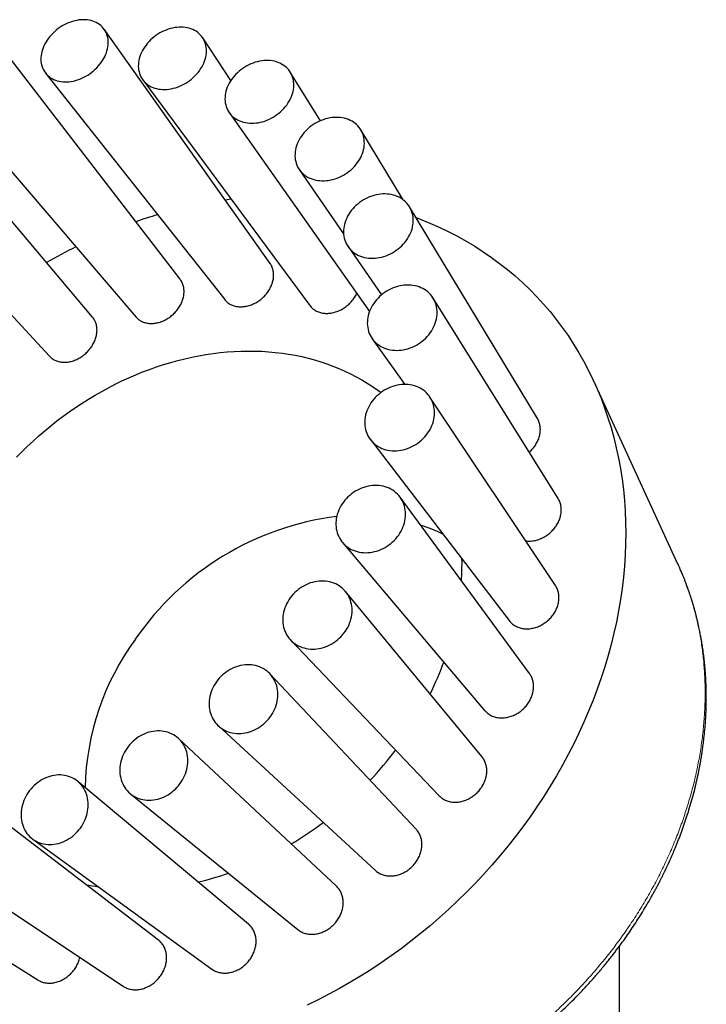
# Model space of a CAD drawing. Header units: millimetres. Extents: x 8 to 961, y 12 to 886.
# Tile 47 of 59: x 894 to 925, y 306 to 350. Entities that reach past the tile are written whole.
import ezdxf

# ---------------------------------------------------------------- set-up
doc = ezdxf.new("R2010")
doc.units = ezdxf.units.MM

msp = doc.modelspace()

# ---------------------------------------------------------------- linework, layer by layer
at = {"color": 7, "linetype": 'Continuous', "lineweight": 30}
for p, q in [((905.214, 339.217), (897.672, 349.866)), ((903.431, 347.539), (902.153, 349.478)), ((901.125, 338.492), (892.995, 349.055)), ((895.005, 347.868), (903.15, 337.569)), ((907.512, 345.708), (906.133, 347.918)), ((899.422, 347.568), (907.027, 337.295)), ((897.143, 336.763), (888.438, 347.101)), ((890.407, 346.955), (899.113, 336.781)), ((903.357, 346.074), (909.736, 337.032)), ((911.269, 342.107), (909.341, 345.294)), ((885.944, 344.889), (895.191, 334.987)), ((906.541, 343.486), (908.558, 340.555)), ((917.369, 332.16), (911.557, 341.787)), ((908.759, 339.978), (910.278, 337.78)), ((918.313, 328.518), (912.63, 337.639)), ((909.86, 335.787), (911.349, 333.708)), ((923.761, 325.532), (919.932, 333.851)), ((918.191, 324.559), (912.484, 333.134)), ((909.774, 331.196), (916.088, 322.963)), ((917.009, 320.554), (911.125, 328.58)), ((908.508, 326.519), (914.968, 318.88)), ((914.848, 316.774), (908.643, 324.287)), ((906.151, 322.075), (912.89, 315.004)), ((911.853, 313.474), (905.208, 320.541)), ((902.864, 318.174), (909.993, 311.602)), ((908.232, 310.876), (901.056, 317.594)), ((904.235, 309.155), (896.475, 315.645)), ((898.867, 315.084), (906.473, 308.909)), ((900.136, 308.428), (891.781, 314.826)), ((894.427, 313.017), (902.565, 307.111)), ((885.429, 312.435), (894.656, 306.614)), ((889.844, 312.115), (898.535, 306.328)), ((921.105, 231.103), (921.105, 308.158))]:
    msp.add_line(p, q, dxfattribs=at)
at = {"color": 7, "linetype": 'Continuous', "lineweight": 30, "flags": 128}
for points in [[(897.821, 348.973), (897.838, 349.062), (897.849, 349.151), (897.854, 349.239), (897.853, 349.325), (897.846, 349.41), (897.832, 349.492), (897.813, 349.572), (897.787, 349.649), (897.756, 349.723), (897.719, 349.794), (897.676, 349.861), (897.628, 349.924), (897.574, 349.983), (897.515, 350.038), (897.452, 350.088), (897.384, 350.133), (897.312, 350.173), (897.236, 350.208), (897.156, 350.238), (897.073, 350.262), (896.987, 350.28), (896.898, 350.293), (896.807, 350.301), (896.714, 350.302), (896.619, 350.298), (896.523, 350.289), (896.426, 350.273), (896.329, 350.252), (896.232, 350.226), (896.136, 350.194), (896.04, 350.157), (895.945, 350.115), (895.851, 350.068), (895.76, 350.016), (895.671, 349.959), (895.584, 349.898), (895.501, 349.834), (895.421, 349.765), (895.344, 349.693), (895.271, 349.617), (895.203, 349.539), (895.139, 349.458), (895.08, 349.375), (895.026, 349.289), (894.977, 349.203), (894.934, 349.114), (894.896, 349.025), (894.864, 348.936), (894.837, 348.846), (894.817, 348.756), (894.803, 348.667), (894.795, 348.579), (894.793, 348.492), (894.797, 348.407), (894.808, 348.323), (894.824, 348.242), (894.847, 348.163), (894.875, 348.088), (894.91, 348.015), (894.95, 347.946), (894.995, 347.881), (895.046, 347.82), (895.102, 347.763), (895.163, 347.711), (895.229, 347.663), (895.299, 347.621), (895.373, 347.583), (895.451, 347.551), (895.533, 347.524), (895.617, 347.502), (895.705, 347.487), (895.795, 347.476), (895.887, 347.472), (895.981, 347.473), (896.076, 347.48), (896.173, 347.492), (896.269, 347.511), (896.367, 347.534), (896.464, 347.564), (896.56, 347.598), (896.655, 347.638), (896.75, 347.682), (896.842, 347.732), (896.932, 347.786), (897.02, 347.845), (897.105, 347.908), (897.187, 347.974), (897.266, 348.045), (897.34, 348.119), (897.411, 348.196), (897.477, 348.275), (897.538, 348.357), (897.595, 348.442), (897.647, 348.528), (897.693, 348.615), (897.734, 348.704), (897.769, 348.793), (897.798, 348.883), (897.821, 348.973)], [(902.157, 348.237), (902.199, 348.326), (902.234, 348.415), (902.264, 348.505), (902.288, 348.595), (902.305, 348.684), (902.317, 348.774), (902.322, 348.862), (902.321, 348.949), (902.314, 349.034), (902.3, 349.118), (902.281, 349.199), (902.255, 349.277), (902.223, 349.353), (902.186, 349.425), (902.143, 349.494), (902.094, 349.559), (902.04, 349.619), (901.981, 349.676), (901.917, 349.728), (901.848, 349.775), (901.775, 349.817), (901.698, 349.854), (901.617, 349.886), (901.533, 349.913), (901.446, 349.933), (901.356, 349.949), (901.264, 349.958), (901.17, 349.962), (901.074, 349.961), (900.977, 349.953), (900.879, 349.94), (900.781, 349.921), (900.682, 349.897), (900.584, 349.867), (900.487, 349.832), (900.391, 349.792), (900.297, 349.747), (900.204, 349.697), (900.114, 349.642), (900.026, 349.583), (899.941, 349.52), (899.86, 349.452), (899.783, 349.382), (899.709, 349.307), (899.639, 349.23), (899.575, 349.15), (899.515, 349.067), (899.46, 348.983), (899.41, 348.896), (899.366, 348.808), (899.328, 348.72), (899.295, 348.63), (899.268, 348.54), (899.247, 348.45), (899.233, 348.361), (899.225, 348.272), (899.223, 348.184), (899.227, 348.098), (899.237, 348.014), (899.254, 347.931), (899.276, 347.851), (899.305, 347.774), (899.34, 347.701), (899.38, 347.63), (899.426, 347.563), (899.477, 347.5), (899.534, 347.442), (899.596, 347.387), (899.662, 347.338), (899.733, 347.293), (899.808, 347.253), (899.887, 347.219), (899.969, 347.19), (900.055, 347.166), (900.143, 347.148), (900.235, 347.135), (900.328, 347.129), (900.423, 347.128), (900.519, 347.132), (900.617, 347.142), (900.715, 347.158), (900.813, 347.18), (900.911, 347.207), (901.009, 347.239), (901.106, 347.277), (901.201, 347.32), (901.295, 347.367), (901.386, 347.42), (901.475, 347.477), (901.561, 347.538), (901.644, 347.603), (901.724, 347.672), (901.8, 347.745), (901.871, 347.821), (901.938, 347.9), (902.001, 347.981), (902.058, 348.065), (902.111, 348.15), (902.157, 348.237)], [(905.907, 346.34), (905.97, 346.421), (906.028, 346.504), (906.081, 346.59), (906.129, 346.677), (906.17, 346.765), (906.206, 346.855), (906.236, 346.945), (906.26, 347.036), (906.278, 347.126), (906.289, 347.216), (906.294, 347.305), (906.293, 347.394), (906.286, 347.48), (906.272, 347.565), (906.252, 347.648), (906.226, 347.728), (906.194, 347.805), (906.156, 347.879), (906.112, 347.949), (906.063, 348.016), (906.008, 348.079), (905.949, 348.138), (905.884, 348.192), (905.815, 348.241), (905.741, 348.285), (905.663, 348.325), (905.582, 348.359), (905.497, 348.388), (905.408, 348.411), (905.318, 348.428), (905.224, 348.44), (905.129, 348.446), (905.032, 348.447), (904.934, 348.442), (904.836, 348.431), (904.736, 348.414), (904.637, 348.391), (904.538, 348.364), (904.44, 348.33), (904.343, 348.292), (904.247, 348.248), (904.154, 348.2), (904.063, 348.146), (903.974, 348.088), (903.889, 348.026), (903.807, 347.96), (903.728, 347.89), (903.654, 347.817), (903.584, 347.74), (903.518, 347.66), (903.458, 347.578), (903.403, 347.494), (903.352, 347.407), (903.308, 347.319), (903.269, 347.23), (903.236, 347.14), (903.209, 347.05), (903.189, 346.959), (903.174, 346.869), (903.166, 346.779), (903.164, 346.69), (903.168, 346.603), (903.178, 346.517), (903.195, 346.434), (903.218, 346.352), (903.247, 346.274), (903.282, 346.198), (903.323, 346.126), (903.37, 346.057), (903.422, 345.992), (903.479, 345.931), (903.541, 345.875), (903.608, 345.823), (903.68, 345.776), (903.756, 345.734), (903.835, 345.698), (903.919, 345.666), (904.005, 345.64), (904.095, 345.62), (904.187, 345.605), (904.281, 345.596), (904.377, 345.593), (904.475, 345.595), (904.573, 345.603), (904.672, 345.617), (904.771, 345.637), (904.871, 345.662), (904.969, 345.692), (905.067, 345.728), (905.163, 345.769), (905.258, 345.816), (905.35, 345.867), (905.44, 345.922), (905.527, 345.982), (905.611, 346.046), (905.691, 346.115), (905.768, 346.186), (905.84, 346.262), (905.907, 346.34)], [(908.815, 343.41), (908.896, 343.477), (908.973, 343.549), (909.046, 343.624), (909.114, 343.702), (909.177, 343.783), (909.235, 343.866), (909.288, 343.952), (909.336, 344.04), (909.377, 344.129), (909.413, 344.219), (909.443, 344.31), (909.467, 344.402), (909.485, 344.493), (909.496, 344.584), (909.501, 344.675), (909.5, 344.765), (909.492, 344.853), (909.478, 344.939), (909.458, 345.023), (909.431, 345.105), (909.399, 345.184), (909.36, 345.26), (909.316, 345.333), (909.266, 345.402), (909.211, 345.467), (909.15, 345.527), (909.085, 345.583), (909.015, 345.635), (908.94, 345.682), (908.862, 345.723), (908.78, 345.759), (908.694, 345.79), (908.605, 345.815), (908.513, 345.835), (908.419, 345.849), (908.323, 345.857), (908.226, 345.86), (908.127, 345.856), (908.027, 345.847), (907.927, 345.832), (907.827, 345.811), (907.728, 345.785), (907.629, 345.753), (907.531, 345.716), (907.435, 345.674), (907.341, 345.626), (907.249, 345.574), (907.16, 345.517), (907.074, 345.455), (906.992, 345.39), (906.913, 345.32), (906.838, 345.247), (906.768, 345.17), (906.702, 345.091), (906.641, 345.009), (906.586, 344.924), (906.535, 344.837), (906.491, 344.749), (906.452, 344.659), (906.419, 344.568), (906.392, 344.477), (906.371, 344.385), (906.357, 344.294), (906.349, 344.203), (906.347, 344.113), (906.351, 344.024), (906.362, 343.937), (906.379, 343.851), (906.403, 343.768), (906.432, 343.688), (906.468, 343.61), (906.509, 343.536), (906.556, 343.465), (906.609, 343.398), (906.667, 343.335), (906.73, 343.277), (906.797, 343.223), (906.87, 343.174), (906.946, 343.13), (907.027, 343.091), (907.111, 343.057), (907.198, 343.029), (907.288, 343.007), (907.381, 342.99), (907.476, 342.979), (907.573, 342.974), (907.671, 342.974), (907.771, 342.98), (907.87, 342.993), (907.97, 343.01), (908.07, 343.034), (908.17, 343.063), (908.268, 343.098), (908.365, 343.137), (908.46, 343.182), (908.553, 343.232), (908.644, 343.287), (908.731, 343.346), (908.815, 343.41)], [(910.683, 339.647), (910.777, 339.696), (910.867, 339.751), (910.955, 339.81), (911.04, 339.873), (911.121, 339.94), (911.198, 340.012), (911.27, 340.087), (911.338, 340.165), (911.402, 340.247), (911.46, 340.331), (911.513, 340.417), (911.56, 340.505), (911.602, 340.595), (911.638, 340.687), (911.668, 340.779), (911.691, 340.872), (911.709, 340.964), (911.72, 341.057), (911.724, 341.149), (911.722, 341.24), (911.714, 341.33), (911.7, 341.418), (911.679, 341.504), (911.652, 341.588), (911.619, 341.669), (911.58, 341.747), (911.536, 341.821), (911.485, 341.892), (911.429, 341.959), (911.368, 342.022), (911.302, 342.08), (911.232, 342.134), (911.157, 342.182), (911.078, 342.226), (910.995, 342.264), (910.908, 342.297), (910.819, 342.324), (910.727, 342.345), (910.632, 342.361), (910.536, 342.371), (910.438, 342.375), (910.338, 342.373), (910.238, 342.365), (910.138, 342.352), (910.037, 342.332), (909.937, 342.307), (909.838, 342.276), (909.74, 342.24), (909.643, 342.198), (909.549, 342.152), (909.457, 342.1), (909.367, 342.043), (909.281, 341.982), (909.198, 341.917), (909.119, 341.847), (909.044, 341.774), (908.974, 341.697), (908.908, 341.617), (908.847, 341.535), (908.792, 341.449), (908.741, 341.362), (908.697, 341.273), (908.658, 341.182), (908.625, 341.09), (908.599, 340.998), (908.578, 340.905), (908.564, 340.812), (908.556, 340.72), (908.555, 340.628), (908.56, 340.537), (908.571, 340.448), (908.588, 340.361), (908.612, 340.276), (908.642, 340.194), (908.678, 340.115), (908.72, 340.038), (908.768, 339.966), (908.821, 339.897), (908.879, 339.832), (908.943, 339.771), (909.011, 339.715), (909.084, 339.664), (909.161, 339.618), (909.242, 339.577), (909.327, 339.542), (909.415, 339.512), (909.506, 339.487), (909.599, 339.469), (909.695, 339.456), (909.792, 339.449), (909.891, 339.448), (909.991, 339.453), (910.091, 339.464), (910.192, 339.48), (910.292, 339.502), (910.392, 339.53), (910.49, 339.564), (910.588, 339.603), (910.683, 339.647)], [(903.165, 342.11), (903.357, 342.137), (903.435, 342.147)], [(911.853, 341.297), (912.042, 341.226), (912.475, 341.051), (912.901, 340.864), (913.319, 340.665), (913.729, 340.453), (914.131, 340.229), (914.525, 339.993), (914.91, 339.746), (915.286, 339.487), (915.653, 339.216), (916.01, 338.935), (916.358, 338.642), (916.696, 338.338), (917.023, 338.024), (917.34, 337.699), (917.647, 337.364), (917.943, 337.019), (918.227, 336.665), (918.501, 336.3), (918.763, 335.927), (919.013, 335.545), (919.251, 335.153), (919.478, 334.754), (919.693, 334.346), (919.895, 333.93), (920.085, 333.507), (920.262, 333.077), (920.427, 332.639), (920.579, 332.195), (920.718, 331.744), (920.845, 331.287), (920.958, 330.824), (921.058, 330.356), (921.145, 329.882), (921.218, 329.404), (921.279, 328.921), (921.326, 328.434), (921.36, 327.944), (921.38, 327.449), (921.387, 326.952), (921.38, 326.451), (921.361, 325.948), (921.327, 325.443), (921.281, 324.937), (921.221, 324.428), (921.148, 323.919), (921.061, 323.409), (920.961, 322.898), (920.849, 322.388), (920.723, 321.877), (920.584, 321.368), (920.433, 320.859), (920.268, 320.352), (920.091, 319.846), (919.902, 319.342), (919.7, 318.841), (919.486, 318.342), (919.26, 317.847), (919.022, 317.355), (918.772, 316.867), (918.51, 316.382), (918.237, 315.902), (917.953, 315.427), (917.658, 314.957), (917.351, 314.493), (917.035, 314.034), (916.708, 313.581), (916.37, 313.134), (916.023, 312.694), (915.666, 312.261), (915.299, 311.835), (914.924, 311.417), (914.539, 311.006), (914.145, 310.604), (913.743, 310.21), (913.333, 309.824), (912.915, 309.448), (912.49, 309.08), (912.057, 308.722), (911.617, 308.374), (911.171, 308.036), (910.718, 307.707), (910.259, 307.389), (909.794, 307.082), (909.324, 306.785), (908.848, 306.5), (908.368, 306.225), (907.883, 305.962), (907.395, 305.711), (906.902, 305.471)], [(911.384, 335.308), (911.484, 335.335), (911.582, 335.368), (911.68, 335.407), (911.775, 335.451), (911.869, 335.5), (911.96, 335.554), (912.048, 335.613), (912.132, 335.676), (912.213, 335.744), (912.29, 335.816), (912.362, 335.891), (912.43, 335.97), (912.494, 336.052), (912.552, 336.137), (912.604, 336.225), (912.651, 336.314), (912.693, 336.405), (912.728, 336.498), (912.758, 336.591), (912.781, 336.685), (912.798, 336.779), (912.809, 336.874), (912.813, 336.967), (912.811, 337.06), (912.802, 337.151), (912.787, 337.241), (912.766, 337.329), (912.739, 337.415), (912.706, 337.497), (912.666, 337.577), (912.621, 337.654), (912.57, 337.726), (912.514, 337.795), (912.452, 337.86), (912.386, 337.92), (912.315, 337.975), (912.239, 338.025), (912.16, 338.071), (912.076, 338.11), (911.99, 338.145), (911.9, 338.174), (911.807, 338.196), (911.712, 338.214), (911.616, 338.225), (911.517, 338.23), (911.417, 338.229), (911.317, 338.223), (911.216, 338.21), (911.116, 338.191), (911.015, 338.167), (910.916, 338.137), (910.818, 338.101), (910.721, 338.06), (910.626, 338.013), (910.534, 337.962), (910.445, 337.905), (910.359, 337.844), (910.276, 337.778), (910.197, 337.708), (910.122, 337.635), (910.052, 337.557), (909.986, 337.477), (909.926, 337.393), (909.87, 337.307), (909.82, 337.219), (909.776, 337.129), (909.738, 337.037), (909.705, 336.944), (909.679, 336.85), (909.659, 336.756), (909.645, 336.661), (909.637, 336.567), (909.636, 336.474), (909.642, 336.382), (909.653, 336.291), (909.671, 336.202), (909.696, 336.116), (909.726, 336.032), (909.762, 335.95), (909.805, 335.872), (909.853, 335.798), (909.906, 335.727), (909.965, 335.66), (910.029, 335.598), (910.098, 335.54), (910.171, 335.487), (910.249, 335.439), (910.33, 335.397), (910.415, 335.36), (910.504, 335.328), (910.595, 335.302), (910.689, 335.282), (910.785, 335.268), (910.882, 335.26), (910.982, 335.258), (911.082, 335.261), (911.182, 335.271), (911.283, 335.287), (911.384, 335.308)], [(893.685, 330.392), (893.932, 330.645), (894.184, 330.892), (894.442, 331.134), (894.704, 331.371), (894.971, 331.601), (895.243, 331.826), (895.519, 332.045), (895.8, 332.257), (896.084, 332.463), (896.372, 332.663), (896.664, 332.856), (896.959, 333.042), (897.258, 333.222), (897.559, 333.394), (897.864, 333.559), (898.171, 333.717), (898.48, 333.868), (898.792, 334.011), (899.105, 334.146), (899.42, 334.274), (899.737, 334.394), (900.055, 334.507), (900.374, 334.611), (900.694, 334.708), (901.015, 334.796), (901.336, 334.876), (901.658, 334.949), (901.979, 335.013), (902.3, 335.068), (902.621, 335.116), (902.941, 335.155), (903.261, 335.186), (903.579, 335.208), (903.896, 335.222), (904.211, 335.228), (904.524, 335.225), (904.836, 335.214), (905.145, 335.194), (905.452, 335.166), (905.757, 335.13), (906.059, 335.086), (906.357, 335.033), (906.653, 334.972), (906.945, 334.902), (907.233, 334.825), (907.517, 334.739), (907.798, 334.645), (908.074, 334.544), (908.346, 334.434), (908.614, 334.317), (908.876, 334.191), (909.134, 334.059), (909.386, 333.918), (909.634, 333.77), (909.875, 333.615), (910.112, 333.452), (910.261, 333.343)], [(910.869, 330.689), (910.969, 330.692), (911.069, 330.701), (911.17, 330.716), (911.271, 330.737), (911.371, 330.764), (911.469, 330.797), (911.567, 330.835), (911.662, 330.879), (911.755, 330.928), (911.846, 330.982), (911.934, 331.042), (912.018, 331.105), (912.098, 331.174), (912.175, 331.246), (912.247, 331.322), (912.315, 331.402), (912.378, 331.485), (912.436, 331.571), (912.488, 331.659), (912.535, 331.75), (912.576, 331.842), (912.611, 331.936), (912.64, 332.031), (912.663, 332.126), (912.679, 332.222), (912.689, 332.318), (912.693, 332.413), (912.691, 332.507), (912.682, 332.6), (912.667, 332.692), (912.645, 332.781), (912.617, 332.868), (912.583, 332.953), (912.544, 333.034), (912.498, 333.112), (912.447, 333.186), (912.39, 333.257), (912.329, 333.323), (912.262, 333.384), (912.191, 333.441), (912.115, 333.493), (912.035, 333.54), (911.951, 333.581), (911.865, 333.616), (911.775, 333.646), (911.682, 333.67), (911.587, 333.689), (911.49, 333.701), (911.391, 333.707), (911.292, 333.707), (911.191, 333.701), (911.091, 333.689), (910.99, 333.67), (910.89, 333.646), (910.79, 333.617), (910.692, 333.581), (910.596, 333.54), (910.501, 333.493), (910.409, 333.441), (910.32, 333.385), (910.234, 333.323), (910.152, 333.257), (910.073, 333.187), (909.999, 333.112), (909.929, 333.034), (909.863, 332.953), (909.803, 332.868), (909.748, 332.781), (909.698, 332.692), (909.654, 332.6), (909.616, 332.507), (909.584, 332.413), (909.558, 332.318), (909.539, 332.222), (909.525, 332.126), (909.518, 332.031), (909.518, 331.936), (909.523, 331.842), (909.535, 331.75), (909.554, 331.659), (909.578, 331.571), (909.609, 331.485), (909.646, 331.402), (909.689, 331.323), (909.737, 331.246), (909.791, 331.174), (909.85, 331.106), (909.915, 331.042), (909.984, 330.983), (910.057, 330.928), (910.135, 330.879), (910.217, 330.835), (910.302, 330.797), (910.391, 330.764), (910.482, 330.737), (910.576, 330.716), (910.672, 330.701), (910.77, 330.692), (910.869, 330.689)], [(909.174, 326.103), (909.268, 326.081), (909.363, 326.066), (909.461, 326.056), (909.56, 326.052), (909.66, 326.055), (909.76, 326.064), (909.861, 326.079), (909.961, 326.1), (910.06, 326.127), (910.159, 326.16), (910.256, 326.198), (910.351, 326.242), (910.444, 326.292), (910.534, 326.347), (910.621, 326.406), (910.705, 326.471), (910.785, 326.54), (910.861, 326.613), (910.933, 326.69), (911, 326.771), (911.062, 326.855), (911.12, 326.942), (911.172, 327.031), (911.218, 327.123), (911.258, 327.216), (911.293, 327.311), (911.322, 327.407), (911.344, 327.504), (911.36, 327.601), (911.37, 327.698), (911.373, 327.795), (911.371, 327.891), (911.361, 327.985), (911.346, 328.078), (911.324, 328.169), (911.296, 328.257), (911.262, 328.343), (911.222, 328.426), (911.176, 328.505), (911.124, 328.581), (911.068, 328.653), (911.006, 328.72), (910.939, 328.783), (910.867, 328.841), (910.792, 328.894), (910.712, 328.941), (910.628, 328.983), (910.541, 329.02), (910.452, 329.051), (910.359, 329.075), (910.264, 329.094), (910.167, 329.107), (910.069, 329.113), (909.97, 329.114), (909.869, 329.108), (909.769, 329.096), (909.668, 329.078), (909.569, 329.054), (909.47, 329.024), (909.372, 328.989), (909.276, 328.947), (909.182, 328.9), (909.09, 328.848), (909.002, 328.791), (908.916, 328.729), (908.834, 328.662), (908.756, 328.591), (908.682, 328.516), (908.612, 328.437), (908.547, 328.355), (908.488, 328.269), (908.433, 328.181), (908.384, 328.09), (908.341, 327.998), (908.303, 327.903), (908.271, 327.808), (908.246, 327.711), (908.226, 327.614), (908.213, 327.517), (908.207, 327.42), (908.207, 327.324), (908.213, 327.229), (908.225, 327.135), (908.244, 327.043), (908.269, 326.953), (908.3, 326.866), (908.337, 326.782), (908.38, 326.701), (908.429, 326.623), (908.483, 326.549), (908.542, 326.48), (908.606, 326.415), (908.676, 326.354), (908.749, 326.299), (908.827, 326.249), (908.909, 326.204), (908.994, 326.164), (909.082, 326.131), (909.174, 326.103)], [(906.414, 321.864), (906.496, 321.819), (906.581, 321.779), (906.669, 321.745), (906.76, 321.717), (906.853, 321.694), (906.949, 321.678), (907.046, 321.668), (907.144, 321.665), (907.244, 321.667), (907.343, 321.676), (907.443, 321.691), (907.543, 321.712), (907.642, 321.74), (907.74, 321.773), (907.836, 321.812), (907.931, 321.856), (908.023, 321.906), (908.112, 321.962), (908.199, 322.022), (908.282, 322.087), (908.362, 322.157), (908.437, 322.231), (908.508, 322.309), (908.575, 322.391), (908.637, 322.475), (908.693, 322.563), (908.745, 322.654), (908.79, 322.747), (908.83, 322.841), (908.864, 322.937), (908.893, 323.035), (908.915, 323.133), (908.93, 323.231), (908.94, 323.329), (908.943, 323.427), (908.94, 323.524), (908.93, 323.62), (908.914, 323.714), (908.892, 323.806), (908.864, 323.895), (908.83, 323.982), (908.79, 324.066), (908.744, 324.147), (908.692, 324.223), (908.636, 324.296), (908.574, 324.364), (908.507, 324.428), (908.436, 324.486), (908.36, 324.54), (908.281, 324.588), (908.197, 324.631), (908.111, 324.668), (908.021, 324.699), (907.929, 324.724), (907.835, 324.744), (907.738, 324.757), (907.64, 324.763), (907.541, 324.764), (907.442, 324.758), (907.342, 324.746), (907.242, 324.728), (907.143, 324.704), (907.044, 324.674), (906.947, 324.638), (906.852, 324.596), (906.758, 324.548), (906.667, 324.496), (906.579, 324.438), (906.494, 324.375), (906.413, 324.308), (906.335, 324.236), (906.262, 324.16), (906.193, 324.08), (906.129, 323.997), (906.07, 323.91), (906.016, 323.821), (905.967, 323.729), (905.924, 323.635), (905.887, 323.54), (905.856, 323.443), (905.831, 323.346), (905.812, 323.247), (905.799, 323.149), (905.793, 323.051), (905.793, 322.954), (905.799, 322.857), (905.812, 322.762), (905.831, 322.669), (905.856, 322.578), (905.888, 322.49), (905.925, 322.405), (905.968, 322.322), (906.016, 322.244), (906.071, 322.169), (906.13, 322.099), (906.194, 322.033), (906.263, 321.972), (906.337, 321.915), (906.414, 321.864)], [(902.778, 318.261), (902.842, 318.195), (902.911, 318.133), (902.984, 318.076), (903.061, 318.025), (903.142, 317.979), (903.226, 317.939), (903.314, 317.905), (903.404, 317.876), (903.497, 317.854), (903.592, 317.838), (903.688, 317.828), (903.786, 317.824), (903.884, 317.827), (903.983, 317.836), (904.082, 317.851), (904.181, 317.873), (904.279, 317.901), (904.376, 317.934), (904.472, 317.974), (904.566, 318.019), (904.657, 318.069), (904.746, 318.125), (904.831, 318.186), (904.914, 318.252), (904.993, 318.323), (905.067, 318.398), (905.138, 318.476), (905.204, 318.559), (905.265, 318.645), (905.321, 318.733), (905.372, 318.825), (905.417, 318.919), (905.456, 319.014), (905.49, 319.111), (905.518, 319.209), (905.539, 319.308), (905.555, 319.408), (905.564, 319.507), (905.567, 319.606), (905.563, 319.704), (905.554, 319.8), (905.538, 319.895), (905.516, 319.988), (905.487, 320.078), (905.453, 320.166), (905.413, 320.251), (905.368, 320.332), (905.316, 320.409), (905.26, 320.482), (905.198, 320.551), (905.132, 320.615), (905.061, 320.675), (904.986, 320.729), (904.907, 320.777), (904.824, 320.82), (904.738, 320.858), (904.649, 320.889), (904.558, 320.914), (904.464, 320.933), (904.368, 320.946), (904.271, 320.953), (904.173, 320.954), (904.074, 320.948), (903.975, 320.936), (903.876, 320.917), (903.777, 320.893), (903.68, 320.862), (903.584, 320.825), (903.489, 320.783), (903.396, 320.735), (903.306, 320.682), (903.219, 320.623), (903.135, 320.56), (903.054, 320.492), (902.977, 320.419), (902.905, 320.342), (902.837, 320.261), (902.773, 320.177), (902.714, 320.09), (902.661, 320), (902.613, 319.907), (902.571, 319.812), (902.534, 319.716), (902.503, 319.618), (902.479, 319.52), (902.46, 319.42), (902.448, 319.321), (902.442, 319.222), (902.442, 319.124), (902.449, 319.027), (902.461, 318.931), (902.48, 318.837), (902.506, 318.745), (902.537, 318.656), (902.574, 318.57), (902.617, 318.487), (902.665, 318.407), (902.719, 318.332), (902.778, 318.261)], [(898.513, 315.539), (898.556, 315.456), (898.604, 315.376), (898.657, 315.3), (898.715, 315.229), (898.779, 315.162), (898.847, 315.1), (898.919, 315.043), (898.995, 314.992), (899.075, 314.946), (899.159, 314.906), (899.245, 314.871), (899.335, 314.843), (899.427, 314.821), (899.52, 314.805), (899.616, 314.795), (899.713, 314.792), (899.81, 314.795), (899.908, 314.805), (900.006, 314.82), (900.104, 314.842), (900.201, 314.87), (900.297, 314.904), (900.392, 314.944), (900.484, 314.99), (900.575, 315.041), (900.662, 315.098), (900.747, 315.16), (900.829, 315.226), (900.907, 315.297), (900.981, 315.373), (901.05, 315.452), (901.116, 315.536), (901.176, 315.622), (901.232, 315.712), (901.282, 315.804), (901.326, 315.898), (901.365, 315.995), (901.399, 316.092), (901.426, 316.191), (901.447, 316.291), (901.463, 316.391), (901.472, 316.491), (901.475, 316.59), (901.471, 316.689), (901.461, 316.786), (901.446, 316.882), (901.424, 316.975), (901.396, 317.066), (901.362, 317.154), (901.322, 317.239), (901.277, 317.321), (901.227, 317.399), (901.171, 317.472), (901.11, 317.541), (901.044, 317.606), (900.974, 317.665), (900.9, 317.719), (900.821, 317.768), (900.739, 317.811), (900.654, 317.848), (900.566, 317.88), (900.476, 317.905), (900.383, 317.924), (900.288, 317.937), (900.192, 317.943), (900.095, 317.944), (899.997, 317.937), (899.899, 317.925), (899.801, 317.906), (899.703, 317.881), (899.607, 317.85), (899.512, 317.813), (899.418, 317.77), (899.326, 317.721), (899.237, 317.668), (899.151, 317.608), (899.068, 317.544), (898.988, 317.475), (898.912, 317.402), (898.84, 317.324), (898.773, 317.243), (898.71, 317.158), (898.652, 317.07), (898.599, 316.979), (898.551, 316.886), (898.51, 316.79), (898.473, 316.693), (898.443, 316.595), (898.419, 316.495), (898.4, 316.395), (898.388, 316.295), (898.382, 316.196), (898.383, 316.097), (898.389, 315.999), (898.402, 315.902), (898.421, 315.808), (898.446, 315.715), (898.476, 315.626), (898.513, 315.539)], [(893.91, 313.883), (893.929, 313.789), (893.953, 313.696), (893.983, 313.606), (894.019, 313.519), (894.061, 313.436), (894.108, 313.356), (894.161, 313.28), (894.218, 313.209), (894.281, 313.142), (894.347, 313.08), (894.419, 313.023), (894.494, 312.972), (894.573, 312.926), (894.655, 312.886), (894.741, 312.852), (894.829, 312.824), (894.919, 312.802), (895.012, 312.786), (895.106, 312.777), (895.202, 312.774), (895.298, 312.778), (895.395, 312.787), (895.491, 312.803), (895.588, 312.826), (895.684, 312.854), (895.779, 312.889), (895.872, 312.929), (895.964, 312.976), (896.053, 313.028), (896.14, 313.085), (896.224, 313.147), (896.304, 313.214), (896.381, 313.286), (896.454, 313.362), (896.523, 313.442), (896.588, 313.526), (896.648, 313.613), (896.703, 313.703), (896.752, 313.796), (896.797, 313.891), (896.835, 313.988), (896.869, 314.086), (896.896, 314.186), (896.917, 314.286), (896.932, 314.386), (896.941, 314.486), (896.944, 314.586), (896.941, 314.685), (896.932, 314.783), (896.917, 314.879), (896.895, 314.972), (896.868, 315.064), (896.835, 315.152), (896.796, 315.237), (896.751, 315.319), (896.701, 315.397), (896.646, 315.47), (896.586, 315.54), (896.522, 315.604), (896.453, 315.663), (896.379, 315.717), (896.302, 315.766), (896.222, 315.809), (896.138, 315.846), (896.051, 315.877), (895.961, 315.902), (895.87, 315.921), (895.776, 315.933), (895.682, 315.94), (895.586, 315.939), (895.489, 315.933), (895.392, 315.92), (895.296, 315.901), (895.199, 315.875), (895.104, 315.843), (895.01, 315.806), (894.917, 315.763), (894.827, 315.713), (894.739, 315.659), (894.653, 315.599), (894.571, 315.534), (894.492, 315.465), (894.417, 315.391), (894.346, 315.313), (894.279, 315.231), (894.217, 315.145), (894.159, 315.057), (894.107, 314.965), (894.06, 314.871), (894.018, 314.775), (893.983, 314.678), (893.952, 314.579), (893.928, 314.479), (893.91, 314.378), (893.898, 314.278), (893.892, 314.178), (893.892, 314.079), (893.898, 313.98), (893.91, 313.883)]]:
    msp.add_lwpolyline(points, dxfattribs=at)
at = {"color": 7, "linetype": 'Continuous', "lineweight": 30}
for centre, radius, start, end in [((906.628, 319.536), 22.847, 106.6113, 109.2149), ((907.453, 317.572), 24.98, 116.2948, 119.7789), ((909.878, 314.717), 13.085, 97.1771, 145.5559), ((909.555, 319.734), 7.978, 63.8338, 71.7242), ((902.079, 325.576), 11.863, 356.1269, 0.9028), ((908.704, 315.102), 11.904, 143.8861, 178.7072), ((899.036, 326.246), 14.996, 333.8045, 339.8272), ((897.639, 327.062), 16.618, 316.8482, 323.0454), ((897.832, 326.781), 16.28, 300.8333, 307.0065), ((898.737, 324.768), 14.065, 283.1711, 289.0088), ((898.964, 321.317), 10.578, 258.3993, 261.5456)]:
    msp.add_arc(centre, radius, start, end, dxfattribs=at)
for points, knots in [([(903.151, 337.569), (903.158, 337.56), (903.182, 337.528), (903.231, 337.479), (903.299, 337.421), (903.373, 337.372), (903.452, 337.33), (903.536, 337.296), (903.625, 337.269), (903.718, 337.251), (903.813, 337.241), (903.911, 337.239), (904.012, 337.245), (904.113, 337.26), (904.214, 337.283), (904.315, 337.313), (904.416, 337.352), (904.515, 337.398), (904.61, 337.451), (904.703, 337.51), (904.792, 337.577), (904.877, 337.649), (904.957, 337.727), (905.031, 337.809), (905.099, 337.896), (905.161, 337.987), (905.215, 338.08), (905.262, 338.175), (905.302, 338.273), (905.333, 338.372), (905.356, 338.471), (905.37, 338.569), (905.376, 338.667), (905.374, 338.763), (905.362, 338.856), (905.343, 338.945), (905.314, 339.032), (905.277, 339.114), (905.243, 339.175), (905.22, 339.207), (905.213, 339.216)], [0, 0, 0, 0, 0.010548, 0.037412, 0.06506, 0.092708, 0.119508, 0.146308, 0.17389, 0.201472, 0.228219, 0.254966, 0.282491, 0.310017, 0.336741, 0.363465, 0.390965, 0.418465, 0.445204, 0.471943, 0.499456, 0.526969, 0.553755, 0.580541, 0.608102, 0.635663, 0.662512, 0.689362, 0.716988, 0.744614, 0.771518, 0.798421, 0.826105, 0.853789, 0.880711, 0.907634, 0.93534, 0.963046, 0.989941, 1, 1, 1, 1]), ([(899.114, 336.782), (899.116, 336.778), (899.137, 336.751), (899.184, 336.707), (899.251, 336.651), (899.325, 336.604), (899.404, 336.563), (899.489, 336.53), (899.579, 336.506), (899.671, 336.489), (899.766, 336.481), (899.865, 336.481), (899.965, 336.489), (900.065, 336.506), (900.166, 336.531), (900.267, 336.563), (900.367, 336.604), (900.464, 336.652), (900.558, 336.706), (900.651, 336.768), (900.739, 336.836), (900.822, 336.909), (900.9, 336.988), (900.973, 337.071), (901.04, 337.16), (901.1, 337.25), (901.153, 337.344), (901.198, 337.441), (901.236, 337.539), (901.266, 337.637), (901.287, 337.735), (901.301, 337.834), (901.305, 337.932), (901.301, 338.026), (901.289, 338.119), (901.268, 338.208), (901.239, 338.294), (901.201, 338.374), (901.163, 338.44), (901.135, 338.477), (901.124, 338.491)], [0, 0, 0, 0, 0.004291, 0.031977, 0.059664, 0.086518, 0.113372, 0.14101, 0.168648, 0.195439, 0.222229, 0.249801, 0.277373, 0.30411, 0.330848, 0.358364, 0.38588, 0.412595, 0.43931, 0.466801, 0.494291, 0.521022, 0.547752, 0.575257, 0.602761, 0.629539, 0.656317, 0.683869, 0.711422, 0.738263, 0.765105, 0.792723, 0.820341, 0.847235, 0.87413, 0.901805, 0.929481, 0.956394, 0.983308, 1, 1, 1, 1]), ([(907.028, 337.296), (907.036, 337.284), (907.061, 337.249), (907.112, 337.196), (907.178, 337.137), (907.251, 337.085), (907.329, 337.041), (907.413, 337.005), (907.501, 336.976), (907.594, 336.955), (907.689, 336.942), (907.787, 336.938), (907.888, 336.942), (907.99, 336.954), (908.092, 336.974), (908.193, 337.003), (908.295, 337.039), (908.395, 337.083), (908.491, 337.134), (908.585, 337.191), (908.676, 337.256), (908.763, 337.327), (908.844, 337.403), (908.919, 337.484), (908.99, 337.57), (909.053, 337.66), (909.109, 337.752), (909.143, 337.816), (909.157, 337.849), (909.158, 337.851)], [0, 0, 0, 0, 0.018984, 0.057657, 0.097456, 0.137255, 0.175866, 0.214476, 0.254211, 0.293945, 0.332509, 0.371072, 0.410755, 0.450439, 0.489008, 0.527577, 0.567264, 0.606951, 0.645577, 0.684203, 0.723946, 0.76369, 0.802404, 0.841119, 0.880953, 0.920787, 0.959587, 0.998387, 1, 1, 1, 1]), ([(895.192, 334.987), (895.198, 334.98), (895.224, 334.95), (895.277, 334.906), (895.347, 334.855), (895.424, 334.812), (895.506, 334.776), (895.594, 334.748), (895.684, 334.729), (895.778, 334.717), (895.875, 334.715), (895.974, 334.72), (896.074, 334.734), (896.174, 334.756), (896.274, 334.786), (896.374, 334.824), (896.472, 334.87), (896.567, 334.922), (896.66, 334.982), (896.749, 335.048), (896.834, 335.12), (896.913, 335.196), (896.988, 335.279), (897.057, 335.366), (897.119, 335.456), (897.174, 335.549), (897.223, 335.645), (897.263, 335.743), (897.296, 335.841), (897.321, 335.939), (897.337, 336.038), (897.345, 336.136), (897.345, 336.232), (897.336, 336.325), (897.318, 336.416), (897.293, 336.503), (897.259, 336.585), (897.217, 336.663), (897.178, 336.722), (897.151, 336.753), (897.142, 336.763)], [0, 0, 0, 0, 0.00953, 0.03722, 0.064113, 0.091005, 0.118683, 0.14636, 0.173201, 0.200042, 0.227667, 0.255292, 0.28207, 0.308847, 0.336406, 0.363964, 0.390692, 0.41742, 0.444925, 0.47243, 0.49914, 0.52585, 0.553334, 0.580819, 0.607548, 0.634277, 0.66178, 0.689283, 0.716063, 0.742843, 0.770397, 0.797952, 0.824795, 0.851639, 0.879259, 0.906879, 0.933773, 0.960667, 0.988342, 1, 1, 1, 1]), ([(917, 330.626), (917.015, 330.64), (917.059, 330.678), (917.124, 330.746), (917.196, 330.83), (917.262, 330.92), (917.321, 331.013), (917.371, 331.108), (917.414, 331.205), (917.449, 331.305), (917.476, 331.405), (917.494, 331.505), (917.503, 331.603), (917.504, 331.702), (917.496, 331.798), (917.479, 331.891), (917.454, 331.981), (917.42, 332.067), (917.391, 332.127), (917.371, 332.156), (917.369, 332.16)], [0, 0, 0, 0, 0.033742, 0.092883, 0.152023, 0.212886, 0.273749, 0.332808, 0.391867, 0.452651, 0.513435, 0.572344, 0.631253, 0.691882, 0.752511, 0.811268, 0.870026, 0.930496, 0.990965, 1, 1, 1, 1]), ([(916.839, 326.59), (916.85, 326.588), (916.894, 326.582), (916.974, 326.579), (917.077, 326.581), (917.18, 326.593), (917.284, 326.612), (917.388, 326.64), (917.491, 326.677), (917.591, 326.721), (917.688, 326.772), (917.783, 326.831), (917.875, 326.896), (917.96, 326.968), (918.041, 327.044), (918.116, 327.127), (918.185, 327.215), (918.247, 327.306), (918.301, 327.399), (918.348, 327.497), (918.387, 327.596), (918.417, 327.696), (918.439, 327.795), (918.453, 327.896), (918.457, 327.996), (918.453, 328.093), (918.441, 328.188), (918.419, 328.28), (918.389, 328.369), (918.354, 328.449), (918.325, 328.497), (918.312, 328.518)], [0, 0, 0, 0, 0.012069, 0.048035, 0.084002, 0.119037, 0.154072, 0.190122, 0.226172, 0.261253, 0.296334, 0.332435, 0.368536, 0.403606, 0.438676, 0.474769, 0.510861, 0.545863, 0.580865, 0.61689, 0.652914, 0.687821, 0.722728, 0.758653, 0.794579, 0.829409, 0.864238, 0.900082, 0.935925, 0.970733, 1, 1, 1, 1]), ([(898.851, 300.913), (898.886, 300.896), (898.956, 300.863), (899.059, 300.816), (899.158, 300.772), (899.251, 300.731), (899.337, 300.694), (899.413, 300.662), (899.475, 300.636), (899.522, 300.616), (899.558, 300.602), (899.592, 300.588), (899.63, 300.573), (899.676, 300.555), (899.734, 300.532), (899.805, 300.504), (899.886, 300.473), (899.974, 300.441), (900.067, 300.407), (900.147, 300.378), (900.209, 300.356), (900.246, 300.344), (900.273, 300.334), (900.297, 300.326), (900.324, 300.317), (900.363, 300.304), (900.418, 300.286), (900.489, 300.262), (900.573, 300.235), (900.667, 300.206), (900.796, 300.166), (900.953, 300.12), (901.141, 300.068), (901.326, 300.019), (901.511, 299.973), (901.651, 299.939), (901.754, 299.916), (901.82, 299.901), (901.886, 299.887), (901.953, 299.873), (902.017, 299.859), (902.075, 299.848), (902.121, 299.838), (902.154, 299.832), (902.179, 299.827), (902.211, 299.821), (902.26, 299.812), (902.332, 299.798), (902.421, 299.782), (902.53, 299.764), (902.656, 299.743), (902.8, 299.72), (902.957, 299.698), (903.126, 299.675), (903.308, 299.653), (903.501, 299.632), (903.67, 299.616), (903.813, 299.604), (903.925, 299.595), (904.039, 299.587), (904.148, 299.58), (904.242, 299.575), (904.314, 299.571), (904.366, 299.569), (904.407, 299.567), (904.449, 299.565), (904.5, 299.563), (904.562, 299.561), (904.685, 299.557), (904.869, 299.553), (905.115, 299.552), (905.402, 299.554), (905.732, 299.564), (906.107, 299.583), (906.499, 299.612), (906.811, 299.642), (907.037, 299.668), (907.167, 299.683), (907.287, 299.699), (907.391, 299.713), (907.478, 299.725), (907.549, 299.736), (907.603, 299.744), (907.641, 299.75), (907.671, 299.754), (907.701, 299.759), (907.737, 299.765), (907.779, 299.771), (907.847, 299.783), (907.945, 299.799), (908.076, 299.822), (908.223, 299.849), (908.385, 299.88), (908.573, 299.918), (908.79, 299.964), (909.036, 300.02), (909.303, 300.085), (909.589, 300.159), (909.887, 300.241), (910.185, 300.329), (910.51, 300.431), (910.857, 300.546), (911.224, 300.677), (911.574, 300.809), (911.909, 300.942), (912.229, 301.076), (912.533, 301.21), (912.82, 301.341), (913.089, 301.47), (913.35, 301.598), (913.61, 301.731), (913.889, 301.879), (914.19, 302.045), (914.514, 302.23), (914.849, 302.43), (915.196, 302.645), (915.553, 302.877), (915.921, 303.127), (916.298, 303.394), (916.67, 303.67), (917.036, 303.953), (917.394, 304.242), (917.756, 304.547), (918.114, 304.863), (918.462, 305.183), (918.795, 305.502), (919.141, 305.848), (919.497, 306.221), (919.859, 306.618), (920.199, 307.01), (920.518, 307.396), (920.816, 307.773), (921.095, 308.142), (921.349, 308.491), (921.579, 308.822), (921.791, 309.139), (921.997, 309.457), (922.199, 309.784), (922.398, 310.118), (922.554, 310.391), (922.669, 310.6), (922.746, 310.741), (922.822, 310.883), (922.897, 311.026), (922.969, 311.167), (923.04, 311.307), (923.104, 311.438), (923.161, 311.554), (923.206, 311.648), (923.238, 311.716), (923.263, 311.769), (923.287, 311.819), (923.316, 311.883), (923.353, 311.962), (923.395, 312.055), (923.462, 312.207), (923.553, 312.416), (923.671, 312.698), (923.795, 313.007), (923.923, 313.346), (924.05, 313.7), (924.174, 314.071), (924.296, 314.46), (924.413, 314.867), (924.501, 315.203), (924.565, 315.461), (924.606, 315.638), (924.645, 315.812), (924.681, 315.977), (924.711, 316.126), (924.737, 316.258), (924.758, 316.369), (924.775, 316.46), (924.788, 316.534), (924.799, 316.594), (924.808, 316.65), (924.819, 316.712), (924.83, 316.784), (924.844, 316.866), (924.858, 316.959), (924.874, 317.066), (924.891, 317.186), (924.909, 317.32), (924.927, 317.463), (924.954, 317.691), (924.985, 317.995), (925.01, 318.315), (925.025, 318.57), (925.035, 318.764), (925.042, 318.95), (925.046, 319.128), (925.049, 319.294), (925.05, 319.442), (925.049, 319.572), (925.048, 319.676), (925.047, 319.757), (925.046, 319.818), (925.044, 319.875), (925.043, 319.936), (925.04, 320.01), (925.037, 320.098), (925.033, 320.201), (925.027, 320.319), (925.019, 320.454), (925.009, 320.601), (924.997, 320.755), (924.983, 320.912), (924.968, 321.069), (924.951, 321.227), (924.932, 321.381), (924.913, 321.532), (924.892, 321.677), (924.872, 321.814), (924.852, 321.935), (924.835, 322.036), (924.82, 322.122), (924.806, 322.205), (924.788, 322.299), (924.767, 322.406), (924.743, 322.527), (924.716, 322.656), (924.685, 322.795), (924.651, 322.945), (924.613, 323.099), (924.573, 323.258), (924.529, 323.42), (924.488, 323.568), (924.45, 323.697), (924.42, 323.799), (924.391, 323.89), (924.368, 323.964), (924.35, 324.022), (924.334, 324.069), (924.319, 324.117), (924.3, 324.171), (924.279, 324.236), (924.254, 324.306), (924.229, 324.379), (924.2, 324.459), (924.169, 324.545), (924.136, 324.633), (924.106, 324.712), (924.079, 324.782), (924.053, 324.85), (924.026, 324.918), (923.997, 324.989), (923.964, 325.068), (923.925, 325.161), (923.878, 325.27), (923.824, 325.394), (923.785, 325.48), (923.764, 325.525)], [0, 0, 0, 0, 0.002775, 0.005565, 0.008218, 0.010733, 0.013114, 0.015246, 0.016978, 0.018212, 0.019108, 0.01991, 0.020923, 0.022148, 0.023585, 0.025558, 0.027698, 0.029997, 0.032455, 0.034997, 0.036322, 0.037277, 0.037871, 0.038438, 0.039141, 0.03998, 0.041524, 0.043385, 0.045563, 0.048058, 0.050684, 0.055579, 0.060127, 0.065087, 0.069562, 0.073974, 0.075589, 0.077226, 0.078886, 0.080568, 0.082242, 0.083647, 0.084882, 0.085659, 0.086118, 0.086683, 0.088029, 0.089807, 0.092019, 0.094663, 0.097806, 0.101367, 0.105218, 0.109347, 0.113753, 0.118437, 0.123397, 0.126023, 0.128721, 0.13149, 0.13424, 0.136509, 0.13823, 0.139404, 0.140221, 0.141203, 0.142427, 0.143892, 0.145598, 0.151215, 0.157057, 0.163123, 0.171596, 0.180442, 0.189654, 0.199232, 0.202374, 0.205516, 0.20834, 0.210777, 0.212825, 0.214486, 0.215759, 0.216585, 0.217164, 0.217852, 0.218689, 0.219677, 0.220802, 0.223498, 0.226562, 0.229995, 0.233797, 0.237966, 0.24325, 0.249026, 0.255295, 0.262056, 0.269226, 0.276286, 0.283146, 0.292251, 0.300979, 0.30933, 0.317303, 0.32505, 0.332406, 0.339369, 0.34594, 0.352156, 0.358514, 0.365171, 0.372939, 0.381079, 0.389592, 0.398477, 0.407735, 0.417366, 0.427369, 0.437744, 0.447378, 0.457313, 0.467549, 0.477943, 0.488114, 0.49804, 0.507722, 0.519692, 0.531265, 0.542444, 0.553228, 0.563616, 0.573609, 0.583208, 0.59166, 0.599819, 0.608037, 0.616398, 0.624902, 0.63355, 0.637042, 0.640556, 0.644094, 0.647654, 0.651235, 0.654578, 0.658, 0.660861, 0.663162, 0.664901, 0.665823, 0.667028, 0.668593, 0.670519, 0.672806, 0.675354, 0.681546, 0.68798, 0.695741, 0.703827, 0.712248, 0.721055, 0.730255, 0.739847, 0.749833, 0.753929, 0.758087, 0.76229, 0.766203, 0.769699, 0.772778, 0.77544, 0.777514, 0.779238, 0.78061, 0.781754, 0.783177, 0.784948, 0.786803, 0.788979, 0.791476, 0.794294, 0.797434, 0.800874, 0.804336, 0.813527, 0.822232, 0.826962, 0.831534, 0.83595, 0.840208, 0.84419, 0.84772, 0.850795, 0.853415, 0.855154, 0.856613, 0.857813, 0.859208, 0.860972, 0.863085, 0.865539, 0.868334, 0.871593, 0.87521, 0.878958, 0.882734, 0.88654, 0.890373, 0.894236, 0.897801, 0.901391, 0.904882, 0.907884, 0.910371, 0.91234, 0.914267, 0.916512, 0.919276, 0.922273, 0.925493, 0.928936, 0.932642, 0.936773, 0.940568, 0.944674, 0.94909, 0.951838, 0.954573, 0.956936, 0.958904, 0.960327, 0.961441, 0.962604, 0.964028, 0.965711, 0.967611, 0.969513, 0.971388, 0.973849, 0.976227, 0.978321, 0.980099, 0.981814, 0.983811, 0.985581, 0.987652, 0.990148, 0.993069, 0.996416, 1, 1, 1, 1]), ([(916.088, 322.963), (916.107, 322.94), (916.144, 322.894), (916.209, 322.832), (916.281, 322.774), (916.36, 322.724), (916.445, 322.681), (916.533, 322.646), (916.626, 322.619), (916.723, 322.6), (916.823, 322.59), (916.925, 322.588), (917.027, 322.595), (917.132, 322.61), (917.236, 322.634), (917.339, 322.666), (917.44, 322.706), (917.539, 322.754), (917.636, 322.809), (917.728, 322.871), (917.816, 322.939), (917.9, 323.014), (917.978, 323.095), (918.049, 323.179), (918.114, 323.268), (918.172, 323.362), (918.223, 323.458), (918.265, 323.556), (918.299, 323.655), (918.325, 323.756), (918.343, 323.858), (918.351, 323.957), (918.352, 324.056), (918.343, 324.154), (918.326, 324.248), (918.3, 324.339), (918.266, 324.426), (918.23, 324.5), (918.201, 324.542), (918.19, 324.559)], [0, 0, 0, 0, 0.025844, 0.05275, 0.079655, 0.107338, 0.135021, 0.16199, 0.188958, 0.216707, 0.244456, 0.271479, 0.298502, 0.326309, 0.354116, 0.381159, 0.408201, 0.436031, 0.463861, 0.490876, 0.517892, 0.545696, 0.5735, 0.600451, 0.627402, 0.65514, 0.682879, 0.709758, 0.736637, 0.764299, 0.791962, 0.818796, 0.84563, 0.873243, 0.900856, 0.927694, 0.954531, 0.982146, 1, 1, 1, 1]), ([(914.969, 318.88), (914.986, 318.861), (915.022, 318.819), (915.087, 318.762), (915.161, 318.706), (915.243, 318.658), (915.329, 318.617), (915.419, 318.585), (915.514, 318.56), (915.612, 318.544), (915.713, 318.537), (915.815, 318.538), (915.918, 318.548), (916.022, 318.567), (916.126, 318.594), (916.228, 318.629), (916.328, 318.671), (916.426, 318.722), (916.522, 318.781), (916.612, 318.845), (916.697, 318.916), (916.779, 318.993), (916.854, 319.076), (916.922, 319.163), (916.984, 319.253), (917.039, 319.348), (917.086, 319.446), (917.125, 319.545), (917.156, 319.645), (917.178, 319.747), (917.192, 319.848), (917.198, 319.948), (917.194, 320.047), (917.182, 320.144), (917.162, 320.238), (917.133, 320.328), (917.096, 320.414), (917.055, 320.49), (917.022, 320.534), (917.009, 320.553)], [0, 0, 0, 0, 0.022284, 0.049264, 0.076244, 0.104004, 0.131765, 0.158802, 0.185839, 0.21366, 0.241481, 0.268543, 0.295606, 0.323456, 0.351306, 0.378348, 0.40539, 0.433221, 0.461052, 0.488034, 0.515015, 0.542785, 0.570554, 0.597462, 0.62437, 0.652063, 0.679756, 0.706614, 0.733471, 0.761109, 0.788747, 0.815601, 0.842455, 0.870086, 0.897718, 0.924616, 0.951515, 0.979191, 1, 1, 1, 1]), ([(912.891, 315.005), (912.896, 314.998), (912.923, 314.969), (912.977, 314.922), (913.053, 314.866), (913.134, 314.819), (913.22, 314.779), (913.312, 314.747), (913.407, 314.723), (913.504, 314.708), (913.604, 314.702), (913.707, 314.704), (913.811, 314.715), (913.914, 314.734), (914.016, 314.762), (914.119, 314.798), (914.219, 314.842), (914.316, 314.894), (914.409, 314.952), (914.499, 315.018), (914.584, 315.091), (914.664, 315.168), (914.737, 315.251), (914.805, 315.339), (914.866, 315.431), (914.919, 315.526), (914.965, 315.623), (915.003, 315.724), (915.033, 315.825), (915.054, 315.927), (915.067, 316.028), (915.071, 316.129), (915.067, 316.229), (915.054, 316.326), (915.033, 316.42), (915.002, 316.511), (914.964, 316.598), (914.918, 316.679), (914.879, 316.737), (914.853, 316.767), (914.847, 316.773)], [0, 0, 0, 0, 0.007294, 0.035102, 0.06291, 0.089973, 0.117035, 0.144882, 0.172729, 0.199804, 0.226879, 0.254743, 0.282606, 0.309647, 0.336687, 0.364517, 0.392348, 0.41932, 0.446293, 0.474054, 0.501814, 0.528717, 0.55562, 0.583306, 0.610993, 0.637857, 0.664721, 0.692365, 0.720009, 0.746884, 0.77376, 0.801413, 0.829067, 0.855998, 0.88293, 0.91064, 0.93835, 0.965355, 0.99236, 1, 1, 1, 1]), ([(909.993, 311.603), (910.014, 311.584), (910.058, 311.545), (910.133, 311.494), (910.217, 311.448), (910.305, 311.41), (910.396, 311.38), (910.491, 311.359), (910.59, 311.347), (910.691, 311.343), (910.793, 311.348), (910.895, 311.362), (910.999, 311.384), (911.101, 311.415), (911.202, 311.453), (911.299, 311.499), (911.396, 311.554), (911.488, 311.615), (911.575, 311.683), (911.658, 311.756), (911.736, 311.837), (911.807, 311.922), (911.872, 312.011), (911.93, 312.103), (911.982, 312.2), (912.025, 312.3), (912.06, 312.4), (912.087, 312.502), (912.106, 312.605), (912.116, 312.707), (912.118, 312.808), (912.111, 312.907), (912.096, 313.004), (912.071, 313.099), (912.039, 313.188), (911.999, 313.274), (911.95, 313.355), (911.901, 313.422), (911.866, 313.459), (911.852, 313.473)], [0, 0, 0, 0, 0.024698, 0.051866, 0.079626, 0.107589, 0.134567, 0.161733, 0.189491, 0.217454, 0.244384, 0.271501, 0.299211, 0.327126, 0.353983, 0.381027, 0.408662, 0.436501, 0.463296, 0.490277, 0.517846, 0.545618, 0.57239, 0.599349, 0.626892, 0.654637, 0.681439, 0.708426, 0.735997, 0.763769, 0.790636, 0.817689, 0.845327, 0.873167, 0.900105, 0.927229, 0.954941, 0.982856, 1, 1, 1, 1]), ([(906.473, 308.91), (906.475, 308.908), (906.5, 308.886), (906.554, 308.849), (906.635, 308.802), (906.722, 308.763), (906.812, 308.732), (906.906, 308.71), (907.004, 308.696), (907.105, 308.691), (907.205, 308.695), (907.307, 308.707), (907.41, 308.728), (907.512, 308.758), (907.611, 308.795), (907.709, 308.84), (907.805, 308.894), (907.898, 308.954), (907.985, 309.021), (908.068, 309.094), (908.146, 309.174), (908.219, 309.258), (908.284, 309.347), (908.343, 309.439), (908.396, 309.536), (908.44, 309.636), (908.477, 309.736), (908.505, 309.838), (908.526, 309.942), (908.537, 310.045), (908.54, 310.146), (908.535, 310.246), (908.521, 310.345), (908.498, 310.44), (908.467, 310.531), (908.428, 310.618), (908.381, 310.7), (908.326, 310.777), (908.276, 310.835), (908.242, 310.866), (908.232, 310.875)], [0, 0, 0, 0, 0.002318, 0.029381, 0.057232, 0.085082, 0.112116, 0.139149, 0.166972, 0.194795, 0.221759, 0.248723, 0.276475, 0.304227, 0.331122, 0.358017, 0.385696, 0.413375, 0.440235, 0.467094, 0.494734, 0.522373, 0.549248, 0.576123, 0.603775, 0.631427, 0.65836, 0.685294, 0.713005, 0.740716, 0.767722, 0.794728, 0.822516, 0.850304, 0.877364, 0.904424, 0.932269, 0.960114, 0.987185, 1, 1, 1, 1]), ([(902.566, 307.112), (902.576, 307.104), (902.61, 307.078), (902.675, 307.041), (902.761, 307), (902.851, 306.969), (902.944, 306.946), (903.039, 306.931), (903.139, 306.926), (903.24, 306.928), (903.34, 306.94), (903.441, 306.96), (903.543, 306.989), (903.643, 307.026), (903.74, 307.071), (903.835, 307.123), (903.928, 307.183), (904.016, 307.249), (904.099, 307.322), (904.177, 307.4), (904.25, 307.485), (904.317, 307.574), (904.377, 307.667), (904.43, 307.763), (904.475, 307.862), (904.513, 307.964), (904.543, 308.066), (904.564, 308.169), (904.577, 308.273), (904.581, 308.376), (904.577, 308.476), (904.564, 308.575), (904.542, 308.671), (904.513, 308.763), (904.475, 308.851), (904.429, 308.933), (904.376, 309.011), (904.315, 309.082), (904.267, 309.13), (904.239, 309.151), (904.235, 309.155)], [0, 0, 0, 0, 0.011133, 0.038135, 0.065924, 0.093713, 0.120663, 0.147612, 0.175349, 0.203085, 0.229966, 0.256846, 0.28451, 0.312173, 0.339018, 0.365862, 0.393485, 0.421109, 0.447967, 0.474826, 0.502462, 0.530097, 0.557014, 0.58393, 0.611624, 0.639318, 0.666308, 0.693297, 0.721067, 0.748838, 0.775881, 0.802925, 0.830754, 0.858582, 0.885638, 0.912693, 0.940536, 0.968379, 0.9954, 1, 1, 1, 1]), ([(898.535, 306.329), (898.546, 306.322), (898.582, 306.297), (898.649, 306.262), (898.736, 306.226), (898.827, 306.198), (898.92, 306.18), (899.016, 306.169), (899.116, 306.167), (899.216, 306.174), (899.317, 306.19), (899.417, 306.214), (899.517, 306.247), (899.616, 306.288), (899.712, 306.336), (899.805, 306.391), (899.895, 306.455), (899.982, 306.525), (900.062, 306.6), (900.138, 306.681), (900.208, 306.768), (900.272, 306.86), (900.329, 306.954), (900.379, 307.052), (900.421, 307.153), (900.455, 307.256), (900.481, 307.359), (900.499, 307.462), (900.509, 307.566), (900.509, 307.668), (900.501, 307.768), (900.485, 307.865), (900.46, 307.96), (900.427, 308.051), (900.387, 308.136), (900.338, 308.215), (900.282, 308.29), (900.218, 308.358), (900.169, 308.404), (900.14, 308.424), (900.136, 308.427)], [0, 0, 0, 0, 0.011836, 0.038754, 0.066458, 0.094161, 0.121027, 0.147893, 0.175543, 0.203192, 0.230016, 0.256841, 0.284444, 0.312048, 0.33888, 0.365713, 0.393322, 0.420931, 0.447817, 0.474703, 0.502366, 0.530029, 0.556988, 0.583947, 0.611686, 0.639425, 0.666443, 0.69346, 0.721261, 0.749062, 0.776097, 0.803131, 0.830953, 0.858775, 0.885781, 0.912787, 0.94058, 0.968374, 0.995322, 1, 1, 1, 1]), ([(894.656, 306.615), (894.667, 306.608), (894.703, 306.584), (894.77, 306.552), (894.857, 306.518), (894.947, 306.493), (895.041, 306.476), (895.138, 306.468), (895.236, 306.469), (895.336, 306.478), (895.435, 306.496), (895.536, 306.522), (895.635, 306.557), (895.733, 306.6), (895.828, 306.65), (895.92, 306.708), (896.01, 306.773), (896.094, 306.845), (896.174, 306.922), (896.249, 307.005), (896.317, 307.093), (896.379, 307.185), (896.435, 307.281), (896.483, 307.38), (896.523, 307.482), (896.552, 307.568), (896.563, 307.62), (896.567, 307.638)], [0, 0, 0, 0, 0.016914, 0.059262, 0.10161, 0.142695, 0.18378, 0.22606, 0.26834, 0.309403, 0.350467, 0.392721, 0.434974, 0.476094, 0.517213, 0.559521, 0.601829, 0.643054, 0.684279, 0.726696, 0.769112, 0.810442, 0.851772, 0.894299, 0.936826, 0.978212, 1, 1, 1, 1])]:
    msp.add_open_spline(points, degree=3, knots=knots, dxfattribs=at)
at = {"color": 252, "linetype": 'Continuous', "lineweight": 0}
msp.add_open_spline([(898.848, 300.919), (898.943, 300.873), (899.237, 300.73), (899.748, 300.524), (900.378, 300.298), (901.021, 300.107), (901.674, 299.946), (902.336, 299.816), (903.009, 299.717), (903.696, 299.649), (904.397, 299.611), (905.109, 299.605), (905.828, 299.631), (906.551, 299.689), (907.274, 299.779), (907.995, 299.899), (908.712, 300.048), (909.428, 300.228), (910.147, 300.439), (910.867, 300.681), (911.586, 300.954), (912.3, 301.257), (913.005, 301.588), (913.698, 301.946), (914.377, 302.328), (915.04, 302.734), (915.691, 303.165), (916.332, 303.623), (916.962, 304.107), (917.579, 304.618), (918.178, 305.151), (918.759, 305.706), (919.316, 306.277), (919.849, 306.863), (920.357, 307.464), (920.843, 308.08), (921.309, 308.716), (921.753, 309.369), (922.174, 310.04), (922.568, 310.722), (922.935, 311.415), (923.271, 312.113), (923.578, 312.814), (923.854, 313.518), (924.101, 314.226), (924.321, 314.942), (924.511, 315.665), (924.672, 316.394), (924.801, 317.121), (924.898, 317.847), (924.963, 318.566), (924.996, 319.275), (924.998, 319.974), (924.969, 320.667), (924.909, 321.355), (924.817, 322.037), (924.692, 322.712), (924.536, 323.374), (924.35, 324.023), (924.132, 324.652), (923.934, 325.155), (923.8, 325.44), (923.757, 325.53)], degree=3, knots=[0, 0, 0, 0, 0.008241, 0.025338, 0.042436, 0.059534, 0.076326, 0.093118, 0.10991, 0.126703, 0.1438, 0.160898, 0.177995, 0.195093, 0.21219, 0.228983, 0.245775, 0.262567, 0.27936, 0.296457, 0.313555, 0.330652, 0.34775, 0.364847, 0.38164, 0.398432, 0.415224, 0.432016, 0.449114, 0.466212, 0.483309, 0.500407, 0.517504, 0.534296, 0.551089, 0.567881, 0.584673, 0.601771, 0.618868, 0.635966, 0.653063, 0.670161, 0.686953, 0.703746, 0.720538, 0.73733, 0.754428, 0.771525, 0.788623, 0.80572, 0.822818, 0.83961, 0.856402, 0.873195, 0.889987, 0.907085, 0.924182, 0.94128, 0.958377, 0.975475, 0.992267, 1, 1, 1, 1], dxfattribs=at)

doc.saveas('drawing.dxf')
